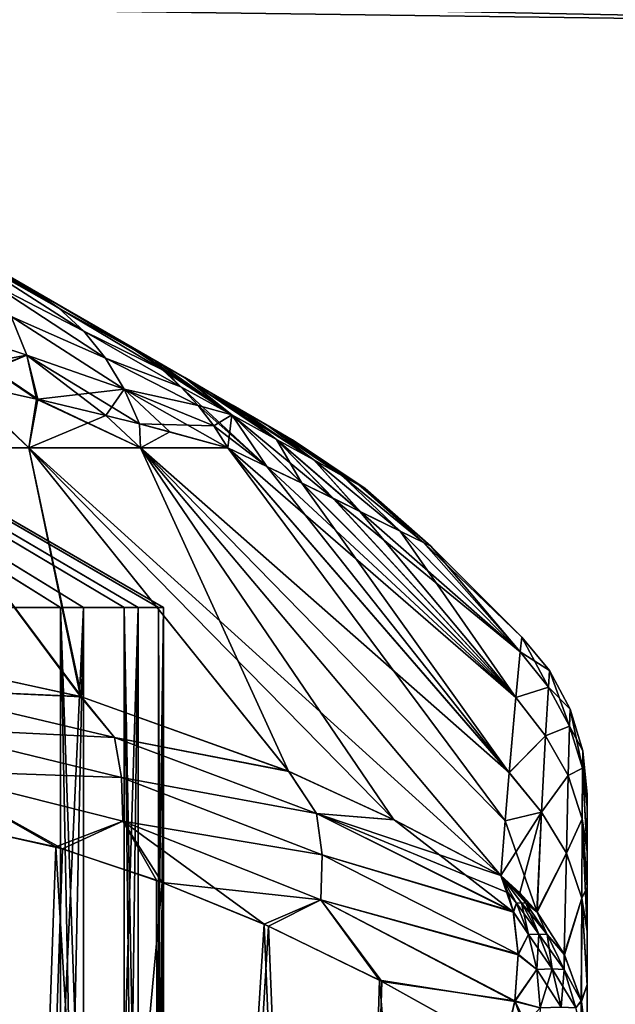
# Model space of a CAD drawing. Header units: metres. Extents: x -31 to 116, y -84 to 84.
# Tile 17 of 256: x 11 to 16, y -70 to -61. Entities that reach past the tile are written whole.
import ezdxf

# ---------------------------------------------------------------- set-up
doc = ezdxf.new("R2010")
doc.units = ezdxf.units.M
doc.layers.add('solid_80010000GA_11_1', color=7, linetype='CONTINUOUS')

msp = doc.modelspace()

# ---------------------------------------------------------------- linework, layer by layer
at = {"layer": 'solid_80010000GA_11_1'}
for points in [[(12.5, -58.334595, -5.879836), (12.5, -58.449436, -4.60007), (103, -60.811893, -4.786809)], [(92, -60.404987, -6.097443), (12.5, -58.334595, -5.879836), (103, -60.811893, -4.786809)], [(12.5, -58.334595, 5.879836), (92, -60.404987, 6.097443), (103, -60.811905, 4.78665)], [(12.5, -58.449436, 4.60007), (12.5, -58.334595, 5.879836), (103, -60.811905, 4.78665)], [(12.5, -58.449436, -4.60007), (12.5, -58.536209, -3.318096), (103, -60.811893, -4.786809)], [(92, -60.615154, 3.427049), (12.5, -58.449436, 4.60007), (103, -60.811905, 4.78665)], [(12.5, -58.536209, -3.318096), (92, -60.615154, -3.427049), (103, -60.811893, -4.786809)], [(12.044195, -66, 0.617215), (0.334501, -59.233093, 0.05732), (0.334023, -59.230156, 0.012731)], [(12.044195, -66, 0.617215), (0.334023, -59.230156, 0.012731), (0.334159, -59.230984, -0.032104)], [(12.001663, -66, -1.184773), (0.334159, -59.230984, -0.032104), (0.334886, -59.235462, -0.076363)], [(12.001663, -66, -1.184773), (12.044195, -66, 0.617215), (0.334159, -59.230984, -0.032104)], [(11.81768, -66, 2.405415), (0.335521, -59.239445, 0.101001), (0.334501, -59.233093, 0.05732)], [(12.044195, -66, 0.617215), (11.81768, -66, 2.405415), (0.334501, -59.233093, 0.05732)], [(11.691033, -66, -2.960295), (0.334886, -59.235462, -0.076363), (0.336095, -59.243084, -0.119485)], [(11.691033, -66, -2.960295), (12.001663, -66, -1.184773), (0.334886, -59.235462, -0.076363)], [(11.327178, -66, 4.139883), (0.336949, -59.248604, 0.143563), (0.335521, -59.239445, 0.101001)], [(11.81768, -66, 2.405415), (11.327178, -66, 4.139883), (0.335521, -59.239445, 0.101001)], [(11.119245, -66, -4.669689), (0.336095, -59.243084, -0.119485), (0.337649, -59.253223, -0.161437)], [(11.119245, -66, -4.669689), (11.691033, -66, -2.960295), (0.336095, -59.243084, -0.119485)], [(11.327178, -66, 4.139883), (10.583646, -66, 5.781872), (0.336949, -59.248604, 0.143563)], [(11.119245, -66, -4.669689), (0.337649, -59.253223, -0.161437), (0.33943, -59.2654, -0.202686)], [(10.299071, -66, -6.27477), (11.119245, -66, -4.669689), (0.33943, -59.2654, -0.202686)], [(21, -60.769917), (8.5, -60.603607), (8.5, -60.521149, -3.160287)], [(21, -60.5802, -4.797942), (21, -60.769917), (8.5, -60.521149, -3.160287)], [(21, -60.769917), (21, -60.5802, 4.797942), (8.5, -60.603607)], [(10.858988, -63.139313, 4.128173), (8.3, -61.66188, 5.683798), (10.631136, -63.007763, 4.306599)], [(11.676006, -63.611019, 3.409465), (8.3, -61.66188, 5.683798), (10.858988, -63.139313, 4.128173)], [(11.971044, -63.781357, 3.101989), (8.3, -61.66188, 5.683798), (11.676006, -63.611019, 3.409465)], [(10.859031, -63.139336, -4.128139), (10.631644, -63.008057, -4.306211), (8.3, -61.66188, 5.683798)], [(11.676006, -63.611019, -3.409465), (10.859031, -63.139336, -4.128139), (8.3, -61.66188, 5.683798)], [(11.970822, -63.781231, -3.102239), (11.676006, -63.611019, -3.409465), (8.3, -61.66188, 5.683798)], [(12.235573, -63.934086, -2.780135), (11.970822, -63.781231, -3.102239), (8.3, -61.66188, 5.683798)], [(12.469489, -64.069138, -2.444863), (12.235573, -63.934086, -2.780135), (8.3, -61.66188, 5.683798)], [(12.671002, -64.185478, -2.099731), (12.469489, -64.069138, -2.444863), (8.3, -61.66188, 5.683798)], [(12.976655, -64.361946, -1.388636), (12.671002, -64.185478, -2.099731), (8.3, -61.66188, 5.683798)], [(13.150494, -64.462311, -0.678119), (12.976655, -64.361946, -1.388636), (8.3, -61.66188, 5.683798)], [(13.204182, -64.493309), (13.150494, -64.462311, -0.678119), (8.3, -61.66188, 5.683798)], [(13.150592, -64.462372, 0.677495), (13.204182, -64.493309), (8.3, -61.66188, 5.683798)], [(12.976954, -64.362122, 1.387744), (13.150592, -64.462372, 0.677495), (8.3, -61.66188, 5.683798)], [(12.671431, -64.18573, 2.098922), (12.976954, -64.362122, 1.387744), (8.3, -61.66188, 5.683798)], [(12.469917, -64.069382, 2.444194), (12.671431, -64.18573, 2.098922), (8.3, -61.66188, 5.683798)], [(12.235934, -63.934292, 2.779658), (12.469917, -64.069382, 2.444194), (8.3, -61.66188, 5.683798)], [(11.971044, -63.781357, 3.101989), (12.235934, -63.934292, 2.779658), (8.3, -61.66188, 5.683798)], [(11.105984, -63.308376, -4.558341), (10.032154, -62.661942, -4.733204), (10.631644, -63.008057, -4.306211)], [(10.273479, -62.840519, -5.296316), (10.032154, -62.661942, -4.733204), (11.105984, -63.308376, -4.558341)], [(11.328042, -63.51561, 4.985218), (10.273479, -62.840519, 5.296316), (10.494858, -63.085316, 5.842165)], [(11.105984, -63.308376, 4.558341), (10.631136, -63.007763, 4.306599), (10.273479, -62.840519, 5.296316)], [(11.328042, -63.51561, 4.985218), (11.105984, -63.308376, 4.558341), (10.273479, -62.840519, 5.296316)], [(10.273479, -62.840519, -5.296316), (11.105984, -63.308376, -4.558341), (11.328042, -63.51561, -4.985218)], [(10.494858, -63.085316, -5.842165), (10.273479, -62.840519, -5.296316), (11.328042, -63.51561, -4.985218)], [(11.105984, -63.308376, 4.558341), (10.858988, -63.139313, 4.128173), (10.631136, -63.007763, 4.306599)], [(11.105984, -63.308376, -4.558341), (10.631644, -63.008057, -4.306211), (10.859031, -63.139336, -4.128139)], [(11.523627, -63.759609, 5.405554), (10.494858, -63.085316, 5.842165), (10.676881, -63.383968, 6.375578)], [(11.523627, -63.759609, 5.405554), (11.328042, -63.51561, 4.985218), (10.494858, -63.085316, 5.842165)], [(10.494858, -63.085316, -5.842165), (11.328042, -63.51561, -4.985218), (11.523627, -63.759609, -5.405554)], [(10.676881, -63.383968, -6.375578), (10.494858, -63.085316, -5.842165), (11.523627, -63.759609, -5.405554)], [(11.861971, -63.729774, 3.673208), (10.858988, -63.139313, 4.128173), (11.105984, -63.308376, 4.558341)], [(11.861971, -63.729774, 3.673208), (11.676006, -63.611019, 3.409465), (10.858988, -63.139313, 4.128173)], [(11.86145, -63.729477, -3.672486), (10.859031, -63.139336, -4.128139), (11.676006, -63.611019, -3.409465)], [(11.86145, -63.729477, -3.672486), (11.105984, -63.308376, -4.558341), (10.859031, -63.139336, -4.128139)], [(12.037615, -63.865288, 3.936001), (11.105984, -63.308376, 4.558341), (11.328042, -63.51561, 4.985218)], [(12.037615, -63.865288, 3.936001), (11.861971, -63.729774, 3.673208), (11.105984, -63.308376, 4.558341)], [(12.036992, -63.864967, -3.935164), (11.328042, -63.51561, -4.985218), (11.105984, -63.308376, -4.558341)], [(11.86145, -63.729477, -3.672486), (12.036992, -63.864967, -3.935164), (11.105984, -63.308376, -4.558341)], [(10.817503, -63.733112, 6.890561), (10.676881, -63.383968, 6.375578), (9.858263, -63.418613, 7.874025)], [(9.858263, -63.418613, -7.874026), (10.676881, -63.383968, -6.375578), (10.817503, -63.733112, -6.890561)], [(10.817503, -63.733112, 6.890561), (9.858263, -63.418613, 7.874025), (9.891599, -63.903984, 8.449697)], [(9.858263, -63.418613, -7.874026), (10.915277, -64.128716, -7.381417), (10.904428, -64.126221, -7.393922)], [(9.858263, -63.418613, -7.874026), (10.817503, -63.733112, -6.890561), (10.915277, -64.128716, -7.381417)], [(9.858263, -63.418613, -7.874026), (10.904428, -64.126221, -7.393922), (10.234597, -63.976997, -8.115272)], [(11.691251, -64.038513, 5.816155), (10.676881, -63.383968, 6.375578), (10.817503, -63.733112, 6.890561)], [(11.691251, -64.038513, 5.816155), (11.523627, -63.759609, 5.405554), (10.676881, -63.383968, 6.375578)], [(10.676881, -63.383968, -6.375578), (11.523627, -63.759609, -5.405554), (11.691251, -64.038513, -5.816155)], [(10.817503, -63.733112, -6.890561), (10.676881, -63.383968, -6.375578), (11.691251, -64.038513, -5.816155)], [(12.202228, -64.017029, 4.197076), (11.328042, -63.51561, 4.985218), (11.523627, -63.759609, 5.405554)], [(12.202228, -64.017029, 4.197076), (12.037615, -63.865288, 3.936001), (11.328042, -63.51561, 4.985218)], [(12.2021, -64.017204, -4.197047), (11.523627, -63.759609, -5.405554), (11.328042, -63.51561, -4.985218)], [(12.036992, -63.864967, -3.935164), (12.2021, -64.017204, -4.197047), (11.328042, -63.51561, -4.985218)], [(12.658975, -64.268318, 3.621241), (11.676006, -63.611019, 3.409465), (11.861971, -63.729774, 3.673208)], [(12.658975, -64.268318, 3.621241), (11.971044, -63.781357, 3.101989), (11.676006, -63.611019, 3.409465)], [(11.86145, -63.729477, -3.672486), (11.676006, -63.611019, -3.409465), (11.970822, -63.781231, -3.102239)], [(10.817503, -63.733112, 6.890561), (9.891599, -63.903984, 8.449697), (10.200637, -63.969673, 8.14937)], [(10.817503, -63.733112, 6.890561), (10.200637, -63.969673, 8.14937), (10.234555, -63.976986, 8.115314)], [(10.817503, -63.733112, 6.890561), (10.234555, -63.976986, 8.115314), (10.904394, -64.126213, 7.39396)], [(10.817503, -63.733112, 6.890561), (10.904394, -64.126213, 7.39396), (10.915277, -64.128716, 7.381417)], [(11.691251, -64.038513, 5.816155), (10.817503, -63.733112, 6.890561), (10.915277, -64.128716, 7.381417)], [(10.817503, -63.733112, -6.890561), (11.829302, -64.350014, -6.214387), (11.527656, -64.274399, -6.626379)], [(10.817503, -63.733112, -6.890561), (11.691251, -64.038513, -5.816155), (11.829302, -64.350014, -6.214387)], [(10.817503, -63.733112, -6.890561), (11.527656, -64.274399, -6.626379), (10.915277, -64.128716, -7.381417)], [(12.35527, -64.18457, 4.455613), (11.523627, -63.759609, 5.405554), (11.691251, -64.038513, 5.816155)], [(12.35527, -64.18457, 4.455613), (12.202228, -64.017029, 4.197076), (11.523627, -63.759609, 5.405554)], [(12.355637, -64.185242, -4.456398), (11.691251, -64.038513, -5.816155), (11.523627, -63.759609, -5.405554)], [(12.2021, -64.017204, -4.197047), (12.355637, -64.185242, -4.456398), (11.523627, -63.759609, -5.405554)], [(11.86145, -63.729477, -3.672486), (11.970822, -63.781231, -3.102239), (12.036992, -63.864967, -3.935164)], [(12.658975, -64.268318, 3.621241), (11.861971, -63.729774, 3.673208), (12.037615, -63.865288, 3.936001)], [(12.658975, -64.268318, -3.621241), (11.970822, -63.781231, -3.102239), (12.235573, -63.934086, -2.780135)], [(12.036992, -63.864967, -3.935164), (11.970822, -63.781231, -3.102239), (12.2021, -64.017204, -4.197047)], [(12.658975, -64.268318, -3.621241), (12.2021, -64.017204, -4.197047), (11.970822, -63.781231, -3.102239)], [(12.658975, -64.268318, 3.621241), (12.235934, -63.934292, 2.779658), (11.971044, -63.781357, 3.101989)], [(12.658975, -64.268318, 3.621241), (12.037615, -63.865288, 3.936001), (12.202228, -64.017029, 4.197076)], [(13.060908, -64.489738, -2.987409), (12.235573, -63.934086, -2.780135), (12.469489, -64.069138, -2.444863)], [(12.658975, -64.268318, -3.621241), (12.235573, -63.934086, -2.780135), (13.060908, -64.489738, -2.987409)], [(13.060908, -64.489738, 2.987409), (12.469917, -64.069382, 2.444194), (12.235934, -63.934292, 2.779658)], [(12.658975, -64.268318, 3.621241), (13.060908, -64.489738, 2.987409), (12.235934, -63.934292, 2.779658)], [(10.200637, -63.969673, 8.14937), (9.63519, -64.564468, 9.547662), (10.836315, -64.564468, 8.158983)], [(10.234597, -63.976997, -8.115272), (10.836315, -64.564468, -8.158983), (9.63519, -64.564468, -9.547662)], [(10.234555, -63.976986, 8.115314), (10.200637, -63.969673, 8.14937), (10.836315, -64.564468, 8.158983)], [(10.904394, -64.126213, 7.39396), (10.234555, -63.976986, 8.115314), (10.836315, -64.564468, 8.158983)], [(10.234597, -63.976997, -8.115272), (10.904428, -64.126221, -7.393922), (10.836315, -64.564468, -8.158983)], [(11.691251, -64.038513, 5.816155), (10.915277, -64.128716, 7.381417), (11.527629, -64.274391, 6.626414)], [(11.691251, -64.038513, 5.816155), (11.527629, -64.274391, 6.626414), (11.829301, -64.350014, 6.214389)], [(11.691251, -64.038513, -5.816155), (12.624554, -64.564468, -4.961388), (12.101735, -64.420753, -5.815104)], [(12.496527, -64.367805, -4.711336), (12.624554, -64.564468, -4.961388), (11.691251, -64.038513, -5.816155)], [(12.496189, -64.367241, 4.710645), (11.691251, -64.038513, 5.816155), (11.829301, -64.350014, 6.214389)], [(11.691251, -64.038513, -5.816155), (12.101735, -64.420753, -5.815104), (11.829302, -64.350014, -6.214387)], [(12.496189, -64.367241, 4.710645), (12.35527, -64.18457, 4.455613), (11.691251, -64.038513, 5.816155)], [(12.355637, -64.185242, -4.456398), (12.496527, -64.367805, -4.711336), (11.691251, -64.038513, -5.816155)], [(12.658975, -64.268318, -3.621241), (12.355637, -64.185242, -4.456398), (12.2021, -64.017204, -4.197047)], [(12.35527, -64.18457, 4.455613), (12.974386, -64.731926, 4.497903), (12.202228, -64.017029, 4.197076)], [(12.658975, -64.268318, 3.621241), (12.202228, -64.017029, 4.197076), (12.974386, -64.731926, 4.497903)], [(10.904394, -64.126213, 7.39396), (10.836315, -64.564468, 8.158983), (11.838901, -64.564468, 6.620814)], [(10.904428, -64.126221, -7.393922), (10.915277, -64.128716, -7.381417), (10.836315, -64.564468, -8.158983)], [(10.915277, -64.128716, -7.381417), (11.527656, -64.274399, -6.626379), (10.836315, -64.564468, -8.158983)], [(10.915277, -64.128716, 7.381417), (10.904394, -64.126213, 7.39396), (11.838901, -64.564468, 6.620814)], [(11.527629, -64.274391, 6.626414), (10.915277, -64.128716, 7.381417), (11.838901, -64.564468, 6.620814)], [(13.060908, -64.489738, -2.987409), (12.469489, -64.069138, -2.444863), (12.671002, -64.185478, -2.099731)], [(13.394627, -64.673912, 2.298991), (12.671431, -64.18573, 2.098922), (12.469917, -64.069382, 2.444194)], [(13.060908, -64.489738, 2.987409), (13.394627, -64.673912, 2.298991), (12.469917, -64.069382, 2.444194)], [(12.496189, -64.367241, 4.710645), (12.974386, -64.731926, 4.497903), (12.35527, -64.18457, 4.455613)], [(12.658975, -64.268318, -3.621241), (12.496527, -64.367805, -4.711336), (12.355637, -64.185242, -4.456398)], [(13.394627, -64.673912, -2.298991), (12.671002, -64.185478, -2.099731), (12.976655, -64.361946, -1.388636)], [(13.060908, -64.489738, -2.987409), (12.671002, -64.185478, -2.099731), (13.394627, -64.673912, -2.298991)], [(13.394627, -64.673912, 2.298991), (12.976954, -64.362122, 1.387744), (12.671431, -64.18573, 2.098922)], [(11.527656, -64.274399, -6.626379), (11.838901, -64.564468, -6.620814), (10.836315, -64.564468, -8.158983)], [(11.829301, -64.350014, 6.214389), (11.527629, -64.274391, 6.626414), (11.838901, -64.564468, 6.620814)], [(11.527656, -64.274399, -6.626379), (11.829302, -64.350014, -6.214387), (11.838901, -64.564468, -6.620814)], [(12.658975, -64.268318, -3.621241), (12.624554, -64.564468, -4.961388), (12.496527, -64.367805, -4.711336)], [(12.658975, -64.268318, -3.621241), (12.973959, -64.73172, -4.498511), (12.624554, -64.564468, -4.961388)], [(12.658975, -64.268318, 3.621241), (12.974386, -64.731926, 4.497903), (13.289613, -64.883469, 4.017073)], [(12.658975, -64.268318, 3.621241), (13.289613, -64.883469, 4.017073), (13.568967, -65.018517, 3.521648)], [(12.658975, -64.268318, 3.621241), (13.568967, -65.018517, 3.521648), (13.060908, -64.489738, 2.987409)], [(12.658975, -64.268318, -3.621241), (13.288916, -64.883133, -4.018217), (12.973959, -64.73172, -4.498511)], [(12.658975, -64.268318, -3.621241), (13.060908, -64.489738, -2.987409), (13.288916, -64.883133, -4.018217)], [(11.829301, -64.350014, 6.214389), (11.838901, -64.564468, 6.620814), (12.624554, -64.564468, 4.961388)], [(12.496189, -64.367241, 4.710645), (11.829301, -64.350014, 6.214389), (12.624554, -64.564468, 4.961388)], [(11.829302, -64.350014, -6.214387), (12.101735, -64.420753, -5.815104), (11.838901, -64.564468, -6.620814)], [(12.496189, -64.367241, 4.710645), (12.624554, -64.564468, 4.961388), (12.974386, -64.731926, 4.497903)], [(13.646156, -64.81292, -1.563183), (12.976655, -64.361946, -1.388636), (13.150494, -64.462311, -0.678119)], [(13.394627, -64.673912, -2.298991), (12.976655, -64.361946, -1.388636), (13.646156, -64.81292, -1.563183)], [(13.646156, -64.81292, 1.563183), (13.150592, -64.462372, 0.677495), (12.976954, -64.362122, 1.387744)], [(13.394627, -64.673912, 2.298991), (13.646156, -64.81292, 1.563183), (12.976954, -64.362122, 1.387744)], [(12.101735, -64.420753, -5.815104), (12.624554, -64.564468, -4.961388), (11.838901, -64.564468, -6.620814)], [(13.803109, -64.899734, -0.79157), (13.150494, -64.462311, -0.678119), (13.204182, -64.493309)], [(13.646156, -64.81292, -1.563183), (13.150494, -64.462311, -0.678119), (13.803109, -64.899734, -0.79157)], [(13.856683, -64.929382), (13.204182, -64.493309), (13.150592, -64.462372, 0.677495)], [(13.803109, -64.899734, 0.79157), (13.856683, -64.929382), (13.150592, -64.462372, 0.677495)], [(13.646156, -64.81292, 1.563183), (13.803109, -64.899734, 0.79157), (13.150592, -64.462372, 0.677495)], [(11.298502, -66.79805, -11.041844), (9.434586, -66.393547, -12.163461), (9.63519, -64.564468, -9.547662)], [(9.63519, -64.564468, 9.547662), (9.4498, -66.395737, 12.154417), (11.308131, -66.800842, 11.035974)], [(10.836315, -64.564468, 8.158983), (9.63519, -64.564468, 9.547662), (11.308131, -66.800842, 11.035974)], [(11.298502, -66.79805, -11.041844), (9.63519, -64.564468, -9.547662), (10.836315, -64.564468, -8.158983)], [(10.836315, -64.564468, 8.158983), (14.117125, -67.906219, 9.301998), (15.074745, -68.406822, 8.703423)], [(11.838901, -64.564468, 6.620814), (10.836315, -64.564468, 8.158983), (15.074745, -68.406822, 8.703423)], [(10.836315, -64.564468, 8.158983), (11.308131, -66.800842, 11.035974), (13.172295, -67.471626, 9.889644)], [(10.836315, -64.564468, 8.158983), (13.172295, -67.471626, 9.889644), (14.117125, -67.906219, 9.301998)], [(13.168655, -67.47007, -9.891897), (10.836315, -64.564468, -8.158983), (11.838901, -64.564468, -6.620814)], [(13.168655, -67.47007, -9.891897), (11.298502, -66.79805, -11.041844), (10.836315, -64.564468, -8.158983)], [(11.838901, -64.564468, 6.620814), (15.074745, -68.406822, 8.703423), (15.113591, -67.915672, 7.597326)], [(11.838901, -64.564468, 6.620814), (15.113591, -67.915672, 7.597326), (15.150022, -67.482956, 6.493429)], [(12.624554, -64.564468, 4.961388), (11.838901, -64.564468, 6.620814), (15.150022, -67.482956, 6.493429)], [(11.838901, -64.564468, -6.620814), (15.113573, -67.915886, -7.597836), (15.074745, -68.406822, -8.703423)], [(11.838901, -64.564468, -6.620814), (12.624554, -64.564468, -4.961388), (15.113573, -67.915886, -7.597836)], [(14.115735, -67.90554, -9.30286), (11.838901, -64.564468, -6.620814), (15.074745, -68.406822, -8.703423)], [(14.115735, -67.90554, -9.30286), (13.168655, -67.47007, -9.891897), (11.838901, -64.564468, -6.620814)], [(12.624554, -64.564468, 4.961388), (15.150022, -67.482956, 6.493429), (15.211032, -66.806572, 4.297925)], [(12.974386, -64.731926, 4.497903), (12.624554, -64.564468, 4.961388), (15.211032, -66.806572, 4.297925)], [(12.624554, -64.564468, -4.961388), (15.149993, -67.483276, -6.494317), (15.113573, -67.915886, -7.597836)], [(12.624554, -64.564468, -4.961388), (12.973959, -64.73172, -4.498511), (15.149993, -67.483276, -6.494317)], [(13.060908, -64.489738, 2.987409), (13.568967, -65.018517, 3.521648), (13.811118, -65.136086, 3.013628)], [(13.060908, -64.489738, 2.987409), (13.811118, -65.136086, 3.013628), (13.394627, -64.673912, 2.298991)], [(13.060908, -64.489738, -2.987409), (13.810295, -65.135689, -3.015522), (13.568145, -65.01812, -3.523229)], [(13.060908, -64.489738, -2.987409), (13.394627, -64.673912, -2.298991), (13.810295, -65.135689, -3.015522)], [(13.060908, -64.489738, -2.987409), (13.568145, -65.01812, -3.523229), (13.288916, -64.883133, -4.018217)], [(13.803109, -64.899734, -0.79157), (13.204182, -64.493309), (13.856683, -64.929382)], [(12.973959, -64.73172, -4.498511), (13.288916, -64.883133, -4.018217), (15.149993, -67.483276, -6.494317)], [(13.289613, -64.883469, 4.017073), (12.974386, -64.731926, 4.497903), (15.211032, -66.806572, 4.297925)], [(13.394627, -64.673912, 2.298991), (13.811118, -65.136086, 3.013628), (14.172638, -65.312439, 1.995584)], [(13.394627, -64.673912, 2.298991), (14.172638, -65.312439, 1.995584), (13.646156, -64.81292, 1.563183)], [(13.394627, -64.673912, -2.298991), (14.172087, -65.312172, -1.997561), (13.810295, -65.135689, -3.015522)], [(13.394627, -64.673912, -2.298991), (13.646156, -64.81292, -1.563183), (14.172087, -65.312172, -1.997561)], [(13.646156, -64.81292, 1.563183), (14.172638, -65.312439, 1.995584), (14.380833, -65.414391, 0.98299)], [(13.646156, -64.81292, 1.563183), (14.380833, -65.414391, 0.98299), (13.803109, -64.899734, 0.79157)], [(13.646156, -64.81292, -1.563183), (14.380648, -65.414299, -0.984366), (14.172087, -65.312172, -1.997561)], [(13.646156, -64.81292, -1.563183), (13.803109, -64.899734, -0.79157), (14.380648, -65.414299, -0.984366)], [(13.288916, -64.883133, -4.018217), (15.211003, -66.806877, -4.299147), (15.149993, -67.483276, -6.494317)], [(13.288916, -64.883133, -4.018217), (13.568145, -65.01812, -3.523229), (15.211003, -66.806877, -4.299147)], [(13.568967, -65.018517, 3.521648), (13.289613, -64.883469, 4.017073), (15.211032, -66.806572, 4.297925)], [(13.803109, -64.899734, 0.79157), (14.380833, -65.414391, 0.98299), (14.446823, -65.446823)], [(13.803109, -64.899734, 0.79157), (14.446823, -65.446823), (13.856683, -64.929382)], [(13.803109, -64.899734, -0.79157), (13.856683, -64.929382), (14.380648, -65.414299, -0.984366)], [(13.856683, -64.929382), (14.446823, -65.446823), (14.380648, -65.414299, -0.984366)], [(13.568145, -65.01812, -3.523229), (13.810295, -65.135689, -3.015522), (15.211003, -66.806877, -4.299147)], [(13.568967, -65.018517, 3.521648), (15.211032, -66.806572, 4.297925), (15.250737, -66.397133, 2.118163)], [(13.811118, -65.136086, 3.013628), (13.568967, -65.018517, 3.521648), (15.250737, -66.397133, 2.118163)], [(13.810295, -65.135689, -3.015522), (14.172087, -65.312172, -1.997561), (15.211003, -66.806877, -4.299147)], [(14.172638, -65.312439, 1.995584), (13.811118, -65.136086, 3.013628), (15.250737, -66.397133, 2.118163)], [(14.172087, -65.312172, -1.997561), (15.250727, -66.397247, -2.119102), (15.211003, -66.806877, -4.299147)], [(14.172087, -65.312172, -1.997561), (14.380648, -65.414299, -0.984366), (15.250727, -66.397247, -2.119102)], [(14.380833, -65.414391, 0.98299), (14.172638, -65.312439, 1.995584), (15.250737, -66.397133, 2.118163)], [(14.380648, -65.414299, -0.984366), (14.446823, -65.446823), (15.250727, -66.397247, -2.119102)], [(14.380833, -65.414391, 0.98299), (15.250737, -66.397133, 2.118163), (15.264214, -66.264214)], [(14.446823, -65.446823), (14.380833, -65.414391, 0.98299), (15.264214, -66.264214)], [(14.446823, -65.446823), (15.264214, -66.264214), (15.250727, -66.397247, -2.119102)], [(11.119245, -82.309998, -4.669689), (11.119245, -66, -4.669689), (10.299071, -66, -6.27477)], [(10.739186, -82.309998, -5.487574), (11.119245, -82.309998, -4.669689), (10.299071, -66, -6.27477)], [(10.583646, -82.309998, 5.781872), (10.583646, -66, 5.781872), (11.327178, -66, 4.139883)], [(10.986132, -82.309998, 4.974788), (10.583646, -82.309998, 5.781872), (11.327178, -66, 4.139883)], [(11.327178, -82.309998, 4.139883), (10.986132, -82.309998, 4.974788), (11.327178, -66, 4.139883)], [(11.691033, -82.309998, -2.960295), (11.691033, -66, -2.960295), (11.119245, -66, -4.669689)], [(11.437119, -82.309998, -3.82569), (11.691033, -82.309998, -2.960295), (11.119245, -66, -4.669689)], [(11.119245, -82.309998, -4.669689), (11.437119, -82.309998, -3.82569), (11.119245, -66, -4.669689)], [(11.327178, -82.309998, 4.139883), (11.327178, -66, 4.139883), (11.81768, -66, 2.405415)], [(11.604879, -82.309998, 3.281826), (11.327178, -82.309998, 4.139883), (11.81768, -66, 2.405415)], [(11.81768, -82.309998, 2.405415), (11.604879, -82.309998, 3.281826), (11.81768, -66, 2.405415)], [(12.001663, -82.309998, -1.184773), (12.001663, -66, -1.184773), (11.691033, -66, -2.960295)], [(11.879565, -82.309998, -2.078346), (12.001663, -82.309998, -1.184773), (11.691033, -66, -2.960295)], [(11.691033, -82.309998, -2.960295), (11.879565, -82.309998, -2.078346), (11.691033, -66, -2.960295)], [(11.81768, -82.309998, 2.405415), (11.81768, -66, 2.405415), (12.044195, -66, 0.617215)], [(11.964393, -82.309998, 1.515553), (11.81768, -82.309998, 2.405415), (12.044195, -66, 0.617215)], [(12.044195, -82.309998, 0.617215), (11.964393, -82.309998, 1.515553), (12.044195, -66, 0.617215)], [(12.044195, -82.309998, 0.617215), (12.044195, -66, 0.617215), (12.001663, -66, -1.184773)], [(12.056642, -82.309998, -0.284575), (12.044195, -82.309998, 0.617215), (12.001663, -66, -1.184773)], [(12.001663, -82.309998, -1.184773), (12.056642, -82.309998, -0.284575), (12.001663, -66, -1.184773)], [(15.503359, -66.716087, -2.21232), (15.250727, -66.397247, -2.119102), (15.264214, -66.264214)], [(15.250737, -66.397133, 2.118163), (15.512351, -66.566643), (15.264214, -66.264214)], [(15.503359, -66.716087, -2.21232), (15.264214, -66.264214), (15.512351, -66.566643)], [(9.746799, -66.728691, -12.273593), (9.434586, -66.393547, -12.163461), (11.298502, -66.79805, -11.041844)], [(11.308131, -66.800842, 11.035974), (9.4498, -66.395737, 12.154417), (9.746792, -66.728691, 12.273599)], [(15.503359, -66.716087, -2.21232), (15.211003, -66.806877, -4.299147), (15.250727, -66.397247, -2.119102)], [(15.250737, -66.397133, 2.118163), (15.211032, -66.806572, 4.297925), (15.503359, -66.716087, 2.212321)], [(15.250737, -66.397133, 2.118163), (15.503359, -66.716087, 2.212321), (15.512351, -66.566643)], [(15.697577, -66.912643), (15.512351, -66.566643), (15.503359, -66.716087, 2.212321)], [(15.693365, -67.064804, -2.183203), (15.503359, -66.716087, -2.21232), (15.512351, -66.566643)], [(15.693365, -67.064804, -2.183203), (15.512351, -66.566643), (15.697577, -66.912643)], [(11.308131, -66.800842, 11.035974), (9.746792, -66.728691, 12.273599), (11.603761, -67.167625, 11.172167)], [(9.833449, -67.08062, 12.443326), (11.603761, -67.167625, 11.172167), (9.746792, -66.728691, 12.273599)], [(11.603767, -67.167625, -11.172162), (9.746799, -66.728691, -12.273593), (11.298502, -66.79805, -11.041844)], [(9.833454, -67.08062, -12.443322), (9.746799, -66.728691, -12.273593), (11.603767, -67.167625, -11.172162)], [(15.503359, -66.716087, -2.21232), (15.478163, -67.151604, -4.402986), (15.211003, -66.806877, -4.299147)], [(15.211032, -66.806572, 4.297925), (15.478163, -67.151604, 4.402988), (15.503359, -66.716087, 2.212321)], [(15.693365, -67.064804, 2.183203), (15.503359, -66.716087, 2.212321), (15.478163, -67.151604, 4.402988)], [(15.693365, -67.064804, -2.183203), (15.478163, -67.151604, -4.402986), (15.503359, -66.716087, -2.21232)], [(15.693365, -67.064804, 2.183203), (15.697577, -66.912643), (15.503359, -66.716087, 2.212321)], [(11.603767, -67.167625, -11.172162), (11.298502, -66.79805, -11.041844), (13.168655, -67.47007, -9.891897)], [(13.172295, -67.471626, 9.889644), (11.308131, -66.800842, 11.035974), (11.603761, -67.167625, 11.172167)], [(15.478163, -67.151604, -4.402986), (15.149993, -67.483276, -6.494317), (15.211003, -66.806877, -4.299147)], [(15.211032, -66.806572, 4.297925), (15.150022, -67.482956, 6.493429), (15.478163, -67.151604, 4.402988)], [(15.811431, -67.288223), (15.697577, -66.912643), (15.693365, -67.064804, 2.183203)], [(15.693365, -67.064804, -2.183203), (15.697577, -66.912643), (15.810332, -67.443741, -2.146583)], [(15.810332, -67.443741, -2.146583), (15.697577, -66.912643), (15.811431, -67.288223)], [(9.833449, -67.08062, 12.443326), (11.668919, -67.527954, 11.369876), (11.603761, -67.167625, 11.172167)], [(9.874309, -67.462654, 12.55513), (11.668919, -67.527954, 11.369876), (9.833449, -67.08062, 12.443326)], [(11.668922, -67.527954, -11.369873), (9.874314, -67.462654, -12.555127), (9.833454, -67.08062, -12.443322)], [(11.668922, -67.527954, -11.369873), (9.833454, -67.08062, -12.443322), (11.603767, -67.167625, -11.172162)], [(15.681562, -67.507988, 4.347782), (15.693365, -67.064804, 2.183203), (15.478163, -67.151604, 4.402988)], [(15.693365, -67.064804, -2.183203), (15.681562, -67.507988, -4.347782), (15.478163, -67.151604, -4.402986)], [(15.810332, -67.443741, 2.146583), (15.693365, -67.064804, 2.183203), (15.681562, -67.507988, 4.347782)], [(15.693365, -67.064804, -2.183203), (15.810332, -67.443741, -2.146583), (15.681562, -67.507988, -4.347782)], [(15.810332, -67.443741, 2.146583), (15.811431, -67.288223), (15.693365, -67.064804, 2.183203)], [(13.172295, -67.471626, 9.889644), (11.603761, -67.167625, 11.172167), (13.420197, -67.849396, 10.081204)], [(11.668919, -67.527954, 11.369876), (13.420197, -67.849396, 10.081204), (11.603761, -67.167625, 11.172167)], [(13.420202, -67.849403, -10.081201), (11.603767, -67.167625, -11.172162), (13.168655, -67.47007, -9.891897)], [(11.668922, -67.527954, -11.369873), (11.603767, -67.167625, -11.172162), (13.420202, -67.849403, -10.081201)], [(15.478163, -67.151604, -4.402986), (15.441237, -67.838745, -6.552234), (15.149993, -67.483276, -6.494317)], [(15.150022, -67.482956, 6.493429), (15.441236, -67.838745, 6.552238), (15.478163, -67.151604, 4.402988)], [(15.681562, -67.507988, 4.347782), (15.478163, -67.151604, 4.402988), (15.441236, -67.838745, 6.552238)], [(15.681562, -67.507988, -4.347782), (15.441237, -67.838745, -6.552234), (15.478163, -67.151604, -4.402986)], [(15.810332, -67.443741, 2.146583), (15.85, -67.678429), (15.811431, -67.288223)], [(15.810332, -67.443741, -2.146583), (15.811431, -67.288223), (15.85, -67.790047, -1.761088)], [(15.811431, -67.288223), (15.85, -67.678429), (15.85, -67.790047, -1.761088)], [(9.874309, -67.462654, 12.55513), (9.386453, -67.780823, 12.882732), (11.076975, -68.149506, 11.90671)], [(9.874314, -67.462654, -12.555127), (11.137641, -68.16761, -11.871683), (9.458891, -67.791397, -12.84091)], [(9.874309, -67.462654, 12.55513), (11.076975, -68.149506, 11.90671), (11.68025, -67.920166, 11.50888)], [(9.874309, -67.462654, 12.55513), (11.68025, -67.920166, 11.50888), (11.668919, -67.527954, 11.369876)], [(9.874314, -67.462654, -12.555127), (11.680254, -67.920166, -11.508877), (11.137641, -68.16761, -11.871683)], [(11.668922, -67.527954, -11.369873), (11.680254, -67.920166, -11.508877), (9.874314, -67.462654, -12.555127)], [(13.420202, -67.849403, -10.081201), (13.168655, -67.47007, -9.891897), (14.115735, -67.90554, -9.30286)], [(14.117125, -67.906219, 9.301998), (13.172295, -67.471626, 9.889644), (13.420197, -67.849396, 10.081204)], [(15.441237, -67.838745, -6.552234), (15.113573, -67.915886, -7.597836), (15.149993, -67.483276, -6.494317)], [(15.150022, -67.482956, 6.493429), (15.113591, -67.915672, 7.597326), (15.441236, -67.838745, 6.552238)], [(15.807249, -67.896439, 4.277378), (15.810332, -67.443741, 2.146583), (15.681562, -67.507988, 4.347782)], [(15.681562, -67.507988, -4.347782), (15.810332, -67.443741, -2.146583), (15.807249, -67.896439, -4.277378)], [(15.807249, -67.896439, 4.277378), (15.85, -68.193871, 3.813538), (15.810332, -67.443741, 2.146583)], [(15.807249, -67.896439, -4.277378), (15.810332, -67.443741, -2.146583), (15.85, -68.182518, -3.770551)], [(15.810332, -67.443741, 2.146583), (15.85, -68.193871, 3.813538), (15.85, -67.794189, 1.79358)], [(15.810332, -67.443741, 2.146583), (15.85, -67.794189, 1.79358), (15.85, -67.678429)], [(15.810332, -67.443741, -2.146583), (15.85, -67.790047, -1.761088), (15.85, -68.182518, -3.770551)], [(11.668919, -67.527954, 11.369876), (13.471165, -68.219963, 10.309585), (13.420197, -67.849396, 10.081204)], [(11.68025, -67.920166, 11.50888), (13.471165, -68.219963, 10.309585), (11.668919, -67.527954, 11.369876)], [(13.471166, -68.219963, -10.309583), (11.680254, -67.920166, -11.508877), (11.668922, -67.527954, -11.369873)], [(13.471166, -68.219963, -10.309583), (11.668922, -67.527954, -11.369873), (13.420202, -67.849403, -10.081201)], [(15.664248, -68.206589, 6.476001), (15.681562, -67.507988, 4.347782), (15.441236, -67.838745, 6.552238)], [(15.681562, -67.507988, -4.347782), (15.664249, -68.206589, -6.476001), (15.441237, -67.838745, -6.552234)], [(15.807249, -67.896439, 4.277378), (15.681562, -67.507988, 4.347782), (15.664248, -68.206589, 6.476001)], [(15.681562, -67.507988, -4.347782), (15.807249, -67.896439, -4.277378), (15.664249, -68.206589, -6.476001)], [(15.85, -67.678429), (15.85, -67.794189, 1.79358), (15.85, -83.771408, -2.981875)], [(15.85, -67.790047, -1.761088), (15.85, -67.678429), (15.85, -83.771408, -2.981875)], [(11.076975, -68.149506, 11.90671), (9.386453, -67.780823, 12.882732), (10.527041, -83.770027, 12.224214)], [(9.458891, -67.791397, -12.84091), (11.137641, -68.16761, -11.871683), (10.615668, -83.762932, -12.173045)], [(14.117125, -67.906219, 9.301998), (13.420197, -67.849396, 10.081204), (15.188663, -68.735611, 9.015446)], [(13.471165, -68.219963, 10.309585), (15.188663, -68.735611, 9.015446), (13.420197, -67.849396, 10.081204)], [(13.420202, -67.849403, -10.081201), (14.115735, -67.90554, -9.30286), (15.074745, -68.406822, -8.703423)], [(13.420202, -67.849403, -10.081201), (15.074745, -68.406822, -8.703423), (15.140127, -68.562668, -8.86452)], [(13.420202, -67.849403, -10.081201), (15.140127, -68.562668, -8.86452), (15.187401, -68.730766, -9.011319)], [(13.471166, -68.219963, -10.309583), (13.420202, -67.849403, -10.081201), (15.187401, -68.730766, -9.011319)], [(15.441236, -67.838745, 6.552238), (15.074745, -68.406822, 8.703423), (15.246925, -68.56263, 8.679454)], [(15.113591, -67.915672, 7.597326), (15.074745, -68.406822, 8.703423), (15.441236, -67.838745, 6.552238)], [(15.441237, -67.838745, -6.552234), (15.40191, -68.73555, -8.646024), (15.113573, -67.915886, -7.597836)], [(15.441236, -67.838745, 6.552238), (15.246925, -68.56263, 8.679454), (15.397673, -68.730682, 8.646994)], [(15.664248, -68.206589, 6.476001), (15.441236, -67.838745, 6.552238), (15.397673, -68.730682, 8.646994)], [(15.664249, -68.206589, -6.476001), (15.40191, -68.73555, -8.646024), (15.441237, -67.838745, -6.552234)], [(15.85, -68.182518, -3.770551), (15.85, -67.790047, -1.761088), (15.85, -83.771408, -2.981875)], [(15.85, -67.794189, 1.79358), (15.85, -83.771408, 2.981875), (15.85, -83.771408, -2.981875)], [(15.85, -67.794189, 1.79358), (15.85, -68.193871, 3.813538), (15.85, -83.771408, 2.981875)], [(11.68025, -67.920166, 11.50888), (11.076975, -68.149506, 11.90671), (11.9819, -68.449913, 11.38425)], [(11.680254, -67.920166, -11.508877), (12.034219, -68.468964, -11.354044), (11.137641, -68.16761, -11.871683)], [(11.68025, -67.920166, 11.50888), (11.9819, -68.449913, 11.38425), (12.948832, -68.843887, 10.825992)], [(11.68025, -67.920166, 11.50888), (12.948832, -68.843887, 10.825992), (13.458987, -68.625175, 10.47677)], [(11.68025, -67.920166, 11.50888), (13.458987, -68.625175, 10.47677), (13.471165, -68.219963, 10.309585)], [(11.680254, -67.920166, -11.508877), (13.458989, -68.625175, -10.476769), (12.034219, -68.468964, -11.354044)], [(13.471166, -68.219963, -10.309583), (13.458989, -68.625175, -10.476769), (11.680254, -67.920166, -11.508877)], [(14.117125, -67.906219, 9.301998), (15.188663, -68.735611, 9.015446), (15.074745, -68.406822, 8.703423)], [(15.40191, -68.73555, -8.646024), (15.074745, -68.406822, -8.703423), (15.113573, -67.915886, -7.597836)], [(15.802725, -68.6092, 6.376627), (15.807249, -67.896439, 4.277378), (15.664248, -68.206589, 6.476001)], [(15.664249, -68.206589, -6.476001), (15.807249, -67.896439, -4.277378), (15.802725, -68.6092, -6.376627)], [(15.802725, -68.6092, 6.376627), (15.85, -68.510704, 4.872978), (15.807249, -67.896439, 4.277378)], [(15.802725, -68.6092, -6.376627), (15.807249, -67.896439, -4.277378), (15.85, -68.898178, -5.938786)], [(15.807249, -67.896439, 4.277378), (15.85, -68.510704, 4.872978), (15.85, -68.193871, 3.813538)], [(15.807249, -67.896439, -4.277378), (15.85, -68.182518, -3.770551), (15.85, -68.497864, -4.834211)], [(15.807249, -67.896439, -4.277378), (15.85, -68.497864, -4.834211), (15.85, -68.898178, -5.938786)], [(11.076975, -68.149506, 11.90671), (10.527041, -83.770027, 12.224214), (12.017852, -83.621605, 11.363493)], [(11.137641, -68.16761, -11.871683), (12.034219, -68.468964, -11.354044), (10.615668, -83.762932, -12.173045)], [(11.9819, -68.449913, 11.38425), (11.076975, -68.149506, 11.90671), (12.017852, -83.621605, 11.363493)], [(15.85, -68.182518, -3.770551), (15.85, -83.771408, -2.981875), (15.85, -83.665016, -4.290181)], [(15.85, -68.497864, -4.834211), (15.85, -68.182518, -3.770551), (15.85, -83.665016, -4.290181)], [(15.85, -68.193871, 3.813538), (15.85, -83.664993, 4.290402), (15.85, -83.771408, 2.981875)], [(15.85, -68.193871, 3.813538), (15.85, -68.510704, 4.872978), (15.85, -83.664993, 4.290402)], [(13.458987, -68.625175, 10.47677), (15.231069, -69.112495, 9.270348), (13.471165, -68.219963, 10.309585)], [(13.471166, -68.219963, -10.309583), (15.231058, -69.112503, -9.270329), (13.458989, -68.625175, -10.476769)], [(13.471165, -68.219963, 10.309585), (15.231069, -69.112495, 9.270348), (15.188663, -68.735611, 9.015446)], [(13.471166, -68.219963, -10.309583), (15.187401, -68.730766, -9.011319), (15.231058, -69.112503, -9.270329)], [(15.664248, -68.206589, 6.476001), (15.397673, -68.730682, 8.646994), (15.643825, -69.112411, 8.555338)], [(15.664249, -68.206589, -6.476001), (15.643846, -69.112404, -8.555338), (15.40191, -68.73555, -8.646024)], [(15.802725, -68.6092, 6.376627), (15.664248, -68.206589, 6.476001), (15.643825, -69.112411, 8.555338)], [(15.664249, -68.206589, -6.476001), (15.802725, -68.6092, -6.376627), (15.643846, -69.112404, -8.555338)], [(12.034219, -68.468964, -11.354044), (12.094783, -83.612206, -11.319077), (10.615668, -83.762932, -12.173045)], [(12.948832, -68.843887, 10.825992), (11.9819, -68.449913, 11.38425), (12.017852, -83.621605, 11.363493)], [(12.034219, -68.468964, -11.354044), (12.98801, -68.861809, -10.803372), (12.094783, -83.612206, -11.319077)], [(13.458989, -68.625175, -10.476769), (12.98801, -68.861809, -10.803372), (12.034219, -68.468964, -11.354044)], [(15.216798, -68.655396, 8.882705), (15.074745, -68.406822, 8.703423), (15.188663, -68.735611, 9.015446)], [(15.246925, -68.56263, 8.679454), (15.074745, -68.406822, 8.703423), (15.301008, -68.655403, 8.736883)], [(15.260546, -68.653984, 8.810742), (15.301008, -68.655403, 8.736883), (15.074745, -68.406822, 8.703423)], [(15.216798, -68.655396, 8.882705), (15.260546, -68.653984, 8.810742), (15.074745, -68.406822, 8.703423)], [(15.301008, -68.655403, -8.736883), (15.074745, -68.406822, -8.703423), (15.40191, -68.73555, -8.646024)], [(15.260546, -68.653984, -8.810742), (15.074745, -68.406822, -8.703423), (15.301008, -68.655403, -8.736883)], [(15.216798, -68.655396, -8.882705), (15.074745, -68.406822, -8.703423), (15.260546, -68.653984, -8.810742)], [(15.140127, -68.562668, -8.86452), (15.074745, -68.406822, -8.703423), (15.216798, -68.655396, -8.882705)], [(15.802725, -68.6092, 6.376627), (15.85, -68.910172, 5.969142), (15.85, -68.510704, 4.872978)], [(15.85, -68.497864, -4.834211), (15.85, -83.665016, -4.290181), (15.85, -83.520409, -5.622383)], [(15.85, -68.898178, -5.938786), (15.85, -68.497864, -4.834211), (15.85, -83.520409, -5.622383)], [(15.85, -68.510704, 4.872978), (15.85, -83.52037, 5.622672), (15.85, -83.664993, 4.290402)], [(15.85, -68.510704, 4.872978), (15.85, -68.910172, 5.969142), (15.85, -83.52037, 5.622672)], [(13.458987, -68.625175, 10.47677), (12.948832, -68.843887, 10.825992), (13.987107, -69.348053, 10.226543)], [(13.458989, -68.625175, -10.476769), (14.007748, -69.358109, -10.214626), (12.98801, -68.861809, -10.803372)], [(13.458987, -68.625175, 10.47677), (13.987107, -69.348053, 10.226543), (15.200672, -69.537872, 9.467026)], [(13.458987, -68.625175, 10.47677), (15.200672, -69.537872, 9.467026), (15.231069, -69.112495, 9.270348)], [(13.458989, -68.625175, -10.476769), (15.201413, -69.532135, -9.464725), (14.007748, -69.358109, -10.214626)], [(13.458989, -68.625175, -10.476769), (15.231058, -69.112503, -9.270329), (15.231171, -69.11969, -9.274389)], [(13.458989, -68.625175, -10.476769), (15.231171, -69.11969, -9.274389), (15.201413, -69.532135, -9.464725)], [(15.187401, -68.730766, -9.011319), (15.140127, -68.562668, -8.86452), (15.216798, -68.655396, -8.882705)], [(15.397673, -68.730682, 8.646994), (15.246925, -68.56263, 8.679454), (15.301008, -68.655403, 8.736883)], [(15.802725, -68.6092, 6.376627), (15.643825, -69.112411, 8.555338), (15.647433, -69.119675, 8.553386)], [(15.643846, -69.112404, -8.555338), (15.802725, -68.6092, -6.376627), (15.799045, -69.537949, -8.430621)], [(15.802725, -68.6092, 6.376627), (15.647433, -69.119675, 8.553386), (15.797377, -69.532028, 8.43247)], [(15.802725, -68.6092, 6.376627), (15.797377, -69.532028, 8.43247), (15.85, -69.395065, 7.105794)], [(15.799045, -69.537949, -8.430621), (15.802725, -68.6092, -6.376627), (15.85, -69.387115, -7.088187)], [(15.802725, -68.6092, 6.376627), (15.85, -69.395065, 7.105794), (15.85, -68.910172, 5.969142)], [(15.802725, -68.6092, -6.376627), (15.85, -68.898178, -5.938786), (15.85, -69.387115, -7.088187)], [(15.187401, -68.730766, -9.011319), (15.216798, -68.655396, -8.882705), (15.325565, -68.937836, -9.041515)], [(15.231058, -69.112503, -9.270329), (15.187401, -68.730766, -9.011319), (15.325565, -68.937836, -9.041515)], [(15.216798, -68.655396, 8.882705), (15.188663, -68.735611, 9.015446), (15.325565, -68.937836, 9.041515)], [(15.216798, -68.655396, 8.882705), (15.325565, -68.937836, 9.041515), (15.260546, -68.653984, 8.810742)], [(15.216798, -68.655396, -8.882705), (15.260546, -68.653984, -8.810742), (15.416307, -68.933327, -8.900785)], [(15.325565, -68.937836, -9.041515), (15.216798, -68.655396, -8.882705), (15.416307, -68.933327, -8.900785)], [(15.260546, -68.653984, 8.810742), (15.416307, -68.933327, 8.900785), (15.301008, -68.655403, 8.736883)], [(15.325565, -68.937836, 9.041515), (15.416307, -68.933327, 8.900785), (15.260546, -68.653984, 8.810742)], [(15.260546, -68.653984, -8.810742), (15.301008, -68.655403, -8.736883), (15.492845, -68.93782, -8.751853)], [(15.416307, -68.933327, -8.900785), (15.260546, -68.653984, -8.810742), (15.492845, -68.93782, -8.751853)], [(15.397673, -68.730682, 8.646994), (15.301008, -68.655403, 8.736883), (15.492845, -68.93782, 8.751853)], [(15.416307, -68.933327, 8.900785), (15.492845, -68.93782, 8.751853), (15.301008, -68.655403, 8.736883)], [(15.492845, -68.93782, -8.751853), (15.301008, -68.655403, -8.736883), (15.40191, -68.73555, -8.646024)], [(15.643825, -69.112411, 8.555338), (15.397673, -68.730682, 8.646994), (15.492845, -68.93782, 8.751853)], [(15.325565, -68.937836, 9.041515), (15.188663, -68.735611, 9.015446), (15.231069, -69.112495, 9.270348)], [(15.492845, -68.93782, -8.751853), (15.40191, -68.73555, -8.646024), (15.643846, -69.112404, -8.555338)], [(12.948832, -68.843887, 10.825992), (12.017852, -83.621605, 11.363493), (13.542336, -83.408195, 10.483333)], [(12.98801, -68.861809, -10.803372), (13.574146, -83.403198, -10.464967), (12.094783, -83.612206, -11.319077)], [(13.987107, -69.348053, 10.226543), (12.948832, -68.843887, 10.825992), (13.542336, -83.408195, 10.483333)], [(12.98801, -68.861809, -10.803372), (14.007748, -69.358109, -10.214626), (13.574146, -83.403198, -10.464967)], [(15.85, -68.898178, -5.938786), (15.85, -83.520409, -5.622383), (15.85, -83.343819, -6.940166)], [(15.85, -69.387115, -7.088187), (15.85, -68.898178, -5.938786), (15.85, -83.343819, -6.940166)], [(15.85, -68.910172, 5.969142), (15.85, -83.343788, 6.940386), (15.85, -83.52037, 5.622672)], [(15.85, -68.910172, 5.969142), (15.85, -69.395065, 7.105794), (15.85, -83.343788, 6.940386)], [(15.231058, -69.112503, -9.270329), (15.325565, -68.937836, -9.041515), (15.397719, -69.252533, -9.175678)], [(15.325565, -68.937836, 9.041515), (15.231069, -69.112495, 9.270348), (15.231185, -69.119682, 9.274405)], [(15.325565, -68.937836, 9.041515), (15.231185, -69.119682, 9.274405), (15.397719, -69.252533, 9.175678)], [(15.325565, -68.937836, 9.041515), (15.397719, -69.252533, 9.175678), (15.416307, -68.933327, 8.900785)], [(15.325565, -68.937836, -9.041515), (15.416307, -68.933327, -8.900785), (15.538119, -69.245567, -8.971221)], [(15.397719, -69.252533, -9.175678), (15.325565, -68.937836, -9.041515), (15.538119, -69.245567, -8.971221)], [(15.397719, -69.252533, 9.175678), (15.538119, -69.245567, 8.971221), (15.416307, -68.933327, 8.900785)], [(15.416307, -68.933327, 8.900785), (15.538119, -69.245567, 8.971221), (15.492845, -68.93782, 8.751853)], [(15.416307, -68.933327, -8.900785), (15.492845, -68.93782, -8.751853), (15.645054, -69.25251, -8.747435)], [(15.538119, -69.245567, -8.971221), (15.416307, -68.933327, -8.900785), (15.645054, -69.25251, -8.747435)], [(15.643825, -69.112411, 8.555338), (15.492845, -68.93782, 8.751853), (15.645054, -69.25251, 8.747435)], [(15.538119, -69.245567, 8.971221), (15.645054, -69.25251, 8.747435), (15.492845, -68.93782, 8.751853)], [(15.492845, -68.93782, -8.751853), (15.643846, -69.112404, -8.555338), (15.64745, -69.119659, -8.553391)], [(15.645054, -69.25251, -8.747435), (15.492845, -68.93782, -8.751853), (15.64745, -69.119659, -8.553391)], [(15.200672, -69.537872, 9.467026), (15.231185, -69.119682, 9.274405), (15.231069, -69.112495, 9.270348)], [(15.397719, -69.252533, 9.175678), (15.231185, -69.119682, 9.274405), (15.200672, -69.537872, 9.467026)], [(15.201413, -69.532135, -9.464725), (15.231171, -69.11969, -9.274389), (15.397719, -69.252533, -9.175678)], [(15.231171, -69.11969, -9.274389), (15.231058, -69.112503, -9.270329), (15.397719, -69.252533, -9.175678)], [(15.647433, -69.119675, 8.553386), (15.643825, -69.112411, 8.555338), (15.645054, -69.25251, 8.747435)], [(15.64745, -69.119659, -8.553391), (15.643846, -69.112404, -8.555338), (15.799045, -69.537949, -8.430621)], [(15.645054, -69.25251, -8.747435), (15.64745, -69.119659, -8.553391), (15.799045, -69.537949, -8.430621)], [(15.797377, -69.532028, 8.43247), (15.647433, -69.119675, 8.553386), (15.645054, -69.25251, 8.747435)], [(15.397719, -69.252533, 9.175678), (15.200672, -69.537872, 9.467026), (15.428174, -69.596893, 9.279579)], [(15.201413, -69.532135, -9.464725), (15.397719, -69.252533, -9.175678), (15.428174, -69.596893, -9.279579)], [(15.397719, -69.252533, 9.175678), (15.428174, -69.596893, 9.279579), (15.538119, -69.245567, 8.971221)], [(15.397719, -69.252533, -9.175678), (15.538119, -69.245567, -8.971221), (15.618982, -69.590576, -9.017982)], [(15.428174, -69.596893, -9.279579), (15.397719, -69.252533, -9.175678), (15.618982, -69.590576, -9.017982)], [(15.428174, -69.596893, 9.279579), (15.618982, -69.590576, 9.017982), (15.538119, -69.245567, 8.971221)], [(15.538119, -69.245567, 8.971221), (15.618982, -69.590576, 9.017982), (15.645054, -69.25251, 8.747435)], [(15.538119, -69.245567, -8.971221), (15.645054, -69.25251, -8.747435), (15.750254, -69.596878, -8.721996)], [(15.618982, -69.590576, -9.017982), (15.538119, -69.245567, -8.971221), (15.750254, -69.596878, -8.721996)], [(15.618982, -69.590576, 9.017982), (15.750254, -69.596878, 8.721996), (15.645054, -69.25251, 8.747435)], [(15.797377, -69.532028, 8.43247), (15.645054, -69.25251, 8.747435), (15.750254, -69.596878, 8.721996)], [(15.750254, -69.596878, -8.721996), (15.645054, -69.25251, -8.747435), (15.799045, -69.537949, -8.430621)], [(13.987107, -69.348053, 10.226543), (13.542336, -83.408195, 10.483333), (15.1, -83.132034, 9.584015)], [(15.1, -69.967316, 9.584015), (13.987107, -69.348053, 10.226543), (15.1, -83.132034, 9.584015)], [(15.200672, -69.537872, 9.467026), (13.987107, -69.348053, 10.226543), (15.1, -69.967316, 9.584015)], [(14.007748, -69.358109, -10.214626), (15.1, -69.967316, -9.584015), (13.574146, -83.403198, -10.464967)], [(15.201413, -69.532135, -9.464725), (15.1, -69.967316, -9.584015), (14.007748, -69.358109, -10.214626)], [(15.85, -69.395065, 7.105794), (15.797377, -69.532028, 8.43247), (15.85, -69.9673, 8.284976)], [(15.799045, -69.537949, -8.430621), (15.85, -69.387115, -7.088187), (15.85, -69.9673, -8.284976)], [(15.85, -69.387115, -7.088187), (15.85, -83.343819, -6.940166), (15.85, -83.132034, -8.284976)], [(15.85, -69.9673, -8.284976), (15.85, -69.387115, -7.088187), (15.85, -83.132034, -8.284976)], [(15.85, -69.395065, 7.105794), (15.85, -69.9673, 8.284976), (15.85, -83.343788, 6.940386)], [(15.201413, -69.532135, -9.464725), (15.353656, -69.9673, -9.39973), (15.1, -69.967316, -9.584015)], [(15.428174, -69.596893, 9.279579), (15.200672, -69.537872, 9.467026), (15.1, -69.967316, 9.584015)], [(15.201413, -69.532135, -9.464725), (15.410096, -69.9673, -9.3462), (15.353656, -69.9673, -9.39973)], [(15.201413, -69.532135, -9.464725), (15.428174, -69.596893, -9.279579), (15.410096, -69.9673, -9.3462)], [(15.797377, -69.532028, 8.43247), (15.750254, -69.596878, 8.721996), (15.798893, -69.9673, 8.67319)], [(15.750254, -69.596878, -8.721996), (15.799045, -69.537949, -8.430621), (15.85, -69.9673, -8.284976)], [(15.797377, -69.532028, 8.43247), (15.817222, -69.9673, 8.596844), (15.85, -69.9673, 8.284976)], [(15.797377, -69.532028, 8.43247), (15.798893, -69.9673, 8.67319), (15.817222, -69.9673, 8.596844)]]:
    msp.add_3dface(points, dxfattribs=at)

doc.saveas('drawing.dxf')
